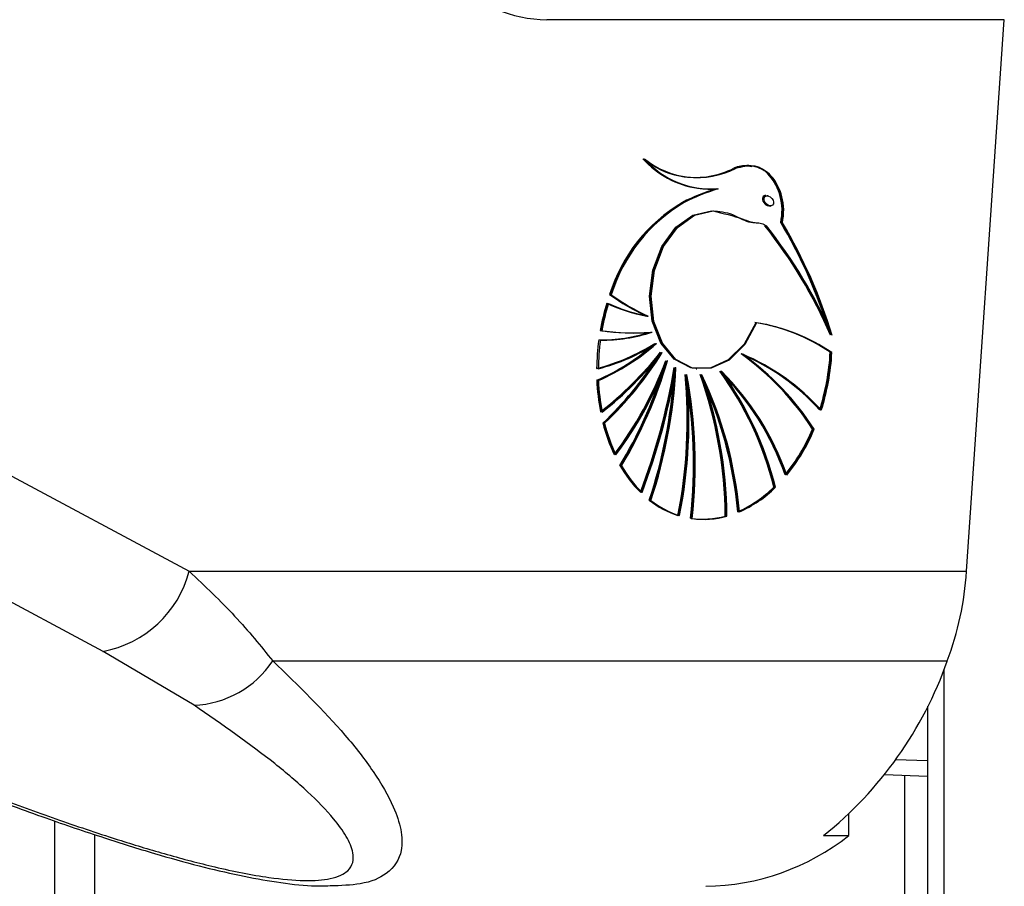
# Model space of a CAD drawing. Header units: millimetres. Extents: x 20 to 22981, y 40 to 19992.
# Tile 120 of 158: x 17536 to 17619, y 5781 to 5854. Entities that reach past the tile are written whole.
import ezdxf

# ---------------------------------------------------------------- set-up
doc = ezdxf.new("R2010")
doc.units = ezdxf.units.MM
doc.header["$LTSCALE"] = 2

msp = doc.modelspace()

# ---------------------------------------------------------------- linework, layer by layer
at = {"color": 7, "linetype": 'Continuous', "lineweight": 25}
for p, q in [((17619.128, 5853.926), (17580.661, 5853.926)), ((17615.956, 5807.522), (17619.128, 5853.926)), ((17592.286, 5840.707), (17592.356, 5840.697)), ((17595.011, 5839.699), (17595.081, 5839.689)), ((17599.267, 5839.101), (17599.171, 5839.114)), ((17592.142, 5838.546), (17592.071, 5838.556)), ((17599.356, 5838.271), (17599.509, 5838.25)), ((17600.41, 5836.841), (17600.48, 5836.831)), ((17586.021, 5830.799), (17585.951, 5830.808)), ((17589.114, 5828.986), (17589.184, 5828.976)), ((17589.446, 5827.638), (17589.517, 5827.628)), ((17589.826, 5826.689), (17589.897, 5826.679)), ((17590.298, 5825.934), (17590.368, 5825.924)), ((17597.07, 5825.796), (17597.14, 5825.786)), ((17604.491, 5825.943), (17604.632, 5825.924)), ((17590.751, 5825.248), (17590.822, 5825.238)), ((17591.454, 5824.67), (17591.524, 5824.661)), ((17592.369, 5824.067), (17592.439, 5824.057)), ((17593.213, 5824.563), (17593.284, 5824.553)), ((17593.632, 5824.067), (17593.703, 5824.057)), ((17595.284, 5824.355), (17595.354, 5824.345)), ((17584.94, 5823.584), (17584.87, 5823.594)), ((17527.01, 5820.188), (17550.605, 5807.522)), ((17585.454, 5819.986), (17585.384, 5819.996)), ((17603.007, 5819.493), (17603.148, 5819.473)), ((17586.883, 5816.406), (17586.813, 5816.415)), ((17599.749, 5814.607), (17599.89, 5814.588)), ((17589.348, 5813.497), (17589.278, 5813.507)), ((17595.744, 5812.163), (17595.814, 5812.154)), ((17550.605, 5807.522), (17615.956, 5807.522)), ((17551.01, 5796.258), (17543.358, 5800.786)), ((17557.626, 5799.977), (17614.336, 5799.977)), ((17612.663, 5796.167), (17612.663, 2191.491)), ((17609.063, 5790.417), (17612.663, 5790.28)), ((17606.057, 5785.289), (17606.057, 5787.089)), ((17539.303, 2191.491), (17539.303, 5786.519)), ((17603.935, 5785.289), (17606.057, 5785.289))]:
    msp.add_line(p, q, dxfattribs=at)
at = {"color": 8, "linetype": 'Continuous', "lineweight": 25}
for p, q in [((17614.047, 5799.237), (17614.047, 2191.491)), ((17612.663, 5791.567), (17609.983, 5791.664)), ((17609.064, 5790.419), (17612.663, 5790.282)), ((17610.77, 2780.481), (17610.77, 5790.352)), ((17542.651, 5785.38), (17542.651, 2192.276))]:
    msp.add_line(p, q, dxfattribs=at)
at = {"color": 7, "linetype": 'Continuous', "lineweight": 25, "flags": 128}
for points in [[(17593.351, 5839.745), (17594.095, 5839.683), (17594.941, 5839.708)], [(17593.143, 5824.573), (17592.781, 5824.643), (17591.367, 5825.37), (17590.242, 5826.724), (17589.527, 5828.56), (17589.299, 5830.681), (17589.583, 5832.857), (17590.348, 5834.855), (17591.511, 5836.458), (17592.948, 5837.495), (17594.504, 5837.854)], [(17598.236, 5828.436), (17597.247, 5826.623), (17595.922, 5825.3), (17594.402, 5824.613), (17592.851, 5824.633), (17591.437, 5825.36), (17590.313, 5826.714), (17589.598, 5828.551), (17589.37, 5830.671), (17589.654, 5832.848), (17590.418, 5834.845), (17591.582, 5836.449), (17593.019, 5837.486), (17594.574, 5837.844)], [(17598.307, 5828.427), (17597.318, 5826.613), (17595.992, 5825.291), (17594.472, 5824.603), (17592.922, 5824.624), (17591.508, 5825.35), (17590.383, 5826.705), (17589.668, 5828.541), (17589.44, 5830.662), (17589.724, 5832.838), (17590.489, 5834.835), (17591.652, 5836.439), (17593.089, 5837.476), (17594.644, 5837.834)], [(17543.358, 5800.786), (17533.122, 5806.284), (17519.778, 5813.453)]]:
    msp.add_lwpolyline(points, dxfattribs=at)
at = {"color": 7, "linetype": 'Continuous', "lineweight": 25}
for centre, radius, start, end in [((17594.484, 5847.371), 7.71, 221.78856, 261.55194), ((17593.25, 5847.71), 7.061, 230.98883, 296.94769), ((17594.461, 5847.233), 7.555, 221.53883, 274.1771), ((17593.321, 5847.7), 7.061, 230.98883, 296.9477), ((17594.531, 5847.224), 7.555, 221.53883, 274.1771), ((17593.218, 5847.739), 7.093, 235.29207, 261.87749), ((17593.138, 5847.885), 7.228, 262.6692, 296.64982), ((17599.289, 5824.735), 15.592, 106.19256, 117.57406), ((17599.359, 5824.725), 15.592, 106.19256, 117.57406), ((17599.429, 5824.715), 15.592, 106.19256, 117.57406), ((17599.017, 5826.777), 13.674, 120.52709, 162.8546), ((17599.087, 5826.768), 13.674, 120.52709, 162.8546), ((17599.157, 5826.758), 13.674, 120.52709, 162.8546), ((17567.27, 5811.297), 40.574, 23.36609, 38.57388), ((17567.341, 5811.288), 40.574, 23.36609, 38.57388), ((17567.411, 5811.278), 40.574, 23.36609, 38.57388), ((17562.914, 5814.698), 43.49, 18.36955, 30.62195), ((17562.828, 5814.608), 43.665, 17.71292, 30.60851), ((17562.74, 5814.516), 43.844, 17.04779, 30.59499), ((17597.339, 5846.688), 19.541, 234.35359, 244.87968), ((17597.409, 5846.678), 19.541, 234.35359, 244.87968), ((17597.479, 5846.668), 19.541, 234.35359, 244.87968), ((17604.207, 5824.403), 19.348, 162.96599, 169.95357), ((17604.277, 5824.394), 19.348, 162.96599, 169.95357), ((17604.348, 5824.384), 19.348, 162.96599, 169.95357), ((17591.82, 5843.311), 14.582, 245.21808, 259.02203), ((17591.89, 5843.301), 14.582, 245.21808, 259.02203), ((17591.961, 5843.291), 14.582, 245.21808, 259.02203), ((17595.783, 5813.181), 15.45, 55.6961, 81.12934), ((17595.854, 5813.171), 15.45, 55.6961, 81.12934), ((17595.924, 5813.161), 15.45, 55.6961, 81.12934), ((17585.133, 5840.962), 13.974, 269.58432, 287.67547), ((17587.852, 5846.627), 19.041, 261.85815, 274.5904), ((17585.274, 5840.943), 13.974, 269.58432, 287.67547), ((17587.923, 5846.618), 19.041, 261.85815, 274.5904), ((17587.993, 5846.608), 19.041, 261.85815, 274.5904), ((17604.382, 5824.357), 19.528, 172.25584, 179.34721), ((17580.309, 5841.823), 17.832, 284.77002, 301.9898), ((17577.471, 5840.637), 18.58, 293.46736, 311.39281), ((17580.379, 5841.813), 17.832, 284.77002, 301.9898), ((17577.541, 5840.627), 18.58, 293.46736, 311.39281), ((17604.523, 5824.338), 19.528, 172.25584, 179.34721), ((17580.45, 5841.803), 17.832, 284.77002, 301.9898), ((17577.611, 5840.617), 18.58, 293.46736, 311.39281), ((17566.432, 5844.909), 30.429, 308.01975, 321.4447), ((17566.503, 5844.899), 30.429, 308.01975, 321.4447), ((17566.573, 5844.889), 30.429, 308.01975, 321.4447), ((17564.937, 5841.643), 29.833, 313.45251, 328.22485), ((17565.007, 5841.634), 29.833, 313.45251, 328.22485), ((17583.401, 5806.848), 23.33, 32.81808, 54.34568), ((17589.509, 5808.329), 19.014, 42.16865, 66.79824), ((17589.579, 5808.319), 19.014, 42.16865, 66.79824), ((17583.471, 5806.839), 23.33, 32.81808, 54.34568), ((17583.541, 5806.829), 23.33, 32.81808, 54.34568), ((17589.649, 5808.31), 19.014, 42.16865, 66.79824), ((17585.007, 5827.01), 19.513, 342.3478, 356.8655), ((17585.078, 5827.001), 19.513, 342.3478, 356.8655), ((17585.148, 5826.991), 19.513, 342.3478, 356.8655), ((17564.99, 5841.537), 29.664, 313.43195, 327.29358), ((17560.617, 5836.614), 32.138, 323.14144, 339.30639), ((17560.687, 5836.604), 32.138, 323.14144, 339.30639), ((17560.757, 5836.595), 32.138, 323.14144, 339.30639), ((17554.171, 5835.984), 38.123, 329.09959, 343.64345), ((17554.241, 5835.974), 38.123, 329.09959, 343.64345), ((17554.271, 5835.905), 37.931, 329.08179, 342.38534), ((17535.903, 5834.088), 56.272, 339.26586, 350.37559), ((17535.974, 5834.078), 56.272, 339.26586, 350.37559), ((17536.044, 5834.069), 56.272, 339.26586, 350.37559), ((17549.377, 5826.809), 42.06, 341.56221, 356.26125), ((17549.435, 5826.803), 42.072, 341.56305, 357.09397), ((17549.506, 5826.794), 42.072, 341.56305, 357.09397), ((17551.052, 5820.257), 41.423, 348.8153, 5.29037), ((17551.122, 5820.248), 41.423, 348.8153, 5.29037), ((17551.193, 5820.238), 41.423, 348.8153, 5.29037), ((17553.241, 5816.61), 39.765, 353.3163, 10.82191), ((17553.311, 5816.601), 39.765, 353.3163, 10.82191), ((17553.382, 5816.591), 39.765, 353.3163, 10.82191), ((17558.59, 5811.733), 37.086, 0.67931, 19.44031), ((17563.062, 5809.545), 33.785, 5.08251, 25.47517), ((17563.132, 5809.535), 33.785, 5.08251, 25.47517), ((17558.66, 5811.724), 37.086, 0.67931, 19.44031), ((17558.731, 5811.714), 37.086, 0.67931, 19.44031), ((17563.203, 5809.526), 33.785, 5.08251, 25.47517), ((17572.392, 5807.824), 28.185, 13.92545, 35.9336), ((17579.037, 5808.127), 22.92, 19.11653, 45.10797), ((17579.107, 5808.117), 22.92, 19.11653, 45.10797), ((17572.462, 5807.815), 28.185, 13.92545, 35.9336), ((17572.533, 5807.805), 28.185, 13.92545, 35.9336), ((17579.178, 5808.108), 22.92, 19.11653, 45.10797), ((17602.792, 5824.304), 17.937, 182.26841, 190.81806), ((17602.863, 5824.294), 17.937, 182.26841, 190.81806), ((17602.933, 5824.284), 17.937, 182.26841, 190.81806), ((17599.604, 5823.559), 14.66, 194.06678, 205.11728), ((17599.675, 5823.55), 14.66, 194.06678, 205.11728), ((17599.745, 5823.54), 14.66, 194.06678, 205.11728), ((17588.491, 5825.571), 15.737, 320.8383, 337.27769), ((17588.562, 5825.562), 15.737, 320.8383, 337.27769), ((17588.632, 5825.552), 15.737, 320.8383, 337.27769), ((17596.004, 5821.654), 10.579, 209.68266, 225.05884), ((17596.074, 5821.645), 10.579, 209.68266, 225.05884), ((17596.145, 5821.635), 10.579, 209.68266, 225.05884), ((17592.642, 5821.77), 10.091, 293.8025, 314.77598), ((17592.712, 5821.761), 10.091, 293.8025, 314.77598), ((17592.782, 5821.751), 10.091, 293.8025, 314.77598), ((17593.981, 5819.428), 7.561, 231.53576, 252.34712), ((17594.052, 5819.418), 7.561, 231.53576, 252.34712), ((17594.122, 5819.408), 7.561, 231.53576, 252.34712), ((17593.754, 5819.02), 7.111, 261.76445, 285.66088), ((17593.824, 5819.011), 7.111, 261.76445, 285.66088), ((17593.895, 5819.001), 7.111, 261.76445, 285.66088), ((17541.658, 5809.881), 9.252, 280.58426, 345.23212), ((17589.641, 5809.226), 26.37, 339.46724, 356.29634), ((17550.679, 5804.591), 8.34, 272.27338, 326.4096), ((17583.317, 5810.916), 32.892, 308.81908, 340.57429), ((17593.748, 5800.9), 19.879, 270.8294, 308.25479)]:
    msp.add_arc(centre, radius, start, end, dxfattribs=at)
for centre, major_axis, ratio, start_param, end_param in [((17582.096, 5874.926), (2.832, 20.906), 0.700621, 2.645326, 3.236207), ((17599.193, 5838.702), (-0.306, 0.369), 0.688328, 0.341899, 2.517328), ((17599.193, 5838.702), (-0.306, 0.369), 0.688328, 5.658921, 6.625085)]:
    msp.add_ellipse(centre, major_axis=major_axis, ratio=ratio, start_param=start_param, end_param=end_param, dxfattribs=at)
msp.add_ellipse((17599.334, 5838.683), major_axis=(-0.306, 0.369), ratio=0.688328, dxfattribs=at)
for points, knots in [([(17597.871, 5841.561), (17597.473, 5841.612), (17596.972, 5841.676), (17596.48, 5841.468), (17596.38, 5841.425)], [0, 0, 0, 0, 0.794956, 1, 1, 1, 1]), ([(17600.41, 5836.841), (17600.464, 5837.22), (17600.573, 5837.977), (17600.381, 5839.125), (17599.947, 5840.216), (17599.209, 5841.142), (17598.1, 5841.676), (17597.125, 5841.693), (17596.551, 5841.457), (17596.45, 5841.416)], [0, 0, 0, 0, 0.125845, 0.251052, 0.393403, 0.557567, 0.726466, 0.952102, 1, 1, 1, 1]), ([(17600.48, 5836.831), (17600.534, 5837.209), (17600.643, 5837.963), (17600.404, 5839.416), (17599.639, 5840.916), (17598.137, 5841.784), (17597.06, 5841.532), (17596.52, 5841.406)], [0, 0, 0, 0, 0.125863, 0.251162, 0.500722, 0.749637, 1, 1, 1, 1]), ([(17600.339, 5836.85), (17600.394, 5837.228), (17600.502, 5837.981), (17600.263, 5839.442), (17599.493, 5840.878), (17598.476, 5841.658), (17597.909, 5841.588), (17597.873, 5841.584)], [0, 0, 0, 0, 0.164231, 0.327726, 0.653361, 0.978154, 1, 1, 1, 1]), ([(17594.574, 5837.844), (17595.152, 5837.797), (17596.219, 5837.711), (17597.382, 5836.897), (17598.272, 5836.848), (17598.774, 5836.81), (17598.985, 5836.646), (17599.061, 5836.586)], [0, 0, 0, 0, 0.369936, 0.682977, 0.841031, 0.942257, 1, 1, 1, 1]), ([(17594.644, 5837.834), (17595.491, 5837.637), (17596.708, 5837.354), (17598.033, 5836.816), (17598.731, 5836.839), (17598.999, 5836.664), (17599.132, 5836.577)], [0, 0, 0, 0, 0.559889, 0.805798, 0.903562, 1, 1, 1, 1]), ([(17550.605, 5807.522), (17551.933, 5806.264), (17554.607, 5803.732), (17556.615, 5801.233), (17557.626, 5799.977)], [0, 0, 0, 0, 0.4969507, 1, 1, 1, 1]), ([(17514.543, 5796.445), (17516.547, 5795.567), (17520.678, 5793.758), (17526.879, 5791.197), (17532.867, 5788.838), (17538.289, 5786.844), (17543.178, 5785.176), (17547.499, 5783.819), (17551.31, 5782.756), (17554.769, 5781.933), (17557.955, 5781.365), (17560.521, 5781.036), (17561.943, 5781.067), (17562.457, 5781.078)], [0, 0, 0, 0, 0.140409, 0.289294, 0.413942, 0.526838, 0.625475, 0.707551, 0.779599, 0.844238, 0.905064, 0.96571, 1, 1, 1, 1]), ([(17515.535, 5796.258), (17518.802, 5794.843), (17524.948, 5792.181), (17533.143, 5788.95), (17539.693, 5786.57), (17544.379, 5784.998), (17548.763, 5783.674), (17552.977, 5782.561), (17557.013, 5781.747), (17560.388, 5781.432), (17562.754, 5781.617), (17564.312, 5782.396), (17564.534, 5783.684), (17563.882, 5785.211), (17562.633, 5786.927), (17560.625, 5788.979), (17556.916, 5792.159), (17553.38, 5794.612), (17551.01, 5796.258)], [0, 0, 0, 0, 0.120042, 0.225865, 0.279652, 0.333912, 0.373561, 0.413975, 0.461049, 0.495787, 0.530527, 0.571691, 0.631759, 0.677517, 0.723914, 0.791907, 0.860464, 1, 1, 1, 1])]:
    msp.add_open_spline(points, degree=3, knots=knots, dxfattribs=at)
at = {"color": 8, "linetype": 'Continuous', "lineweight": 25}
msp.add_open_spline([(17557.626, 5799.977), (17559.786, 5797.883), (17563.046, 5794.723), (17566.181, 5790.645), (17567.736, 5787.982), (17568.482, 5785.766), (17568.568, 5783.781), (17567.593, 5782.147), (17565.404, 5781.155), (17563.346, 5781.083), (17562.455, 5781.052)], degree=3, knots=[0, 0, 0, 0, 0.261449, 0.394649, 0.529054, 0.620725, 0.713578, 0.839793, 0.930624, 1, 1, 1, 1], dxfattribs=at)

doc.saveas('drawing.dxf')
